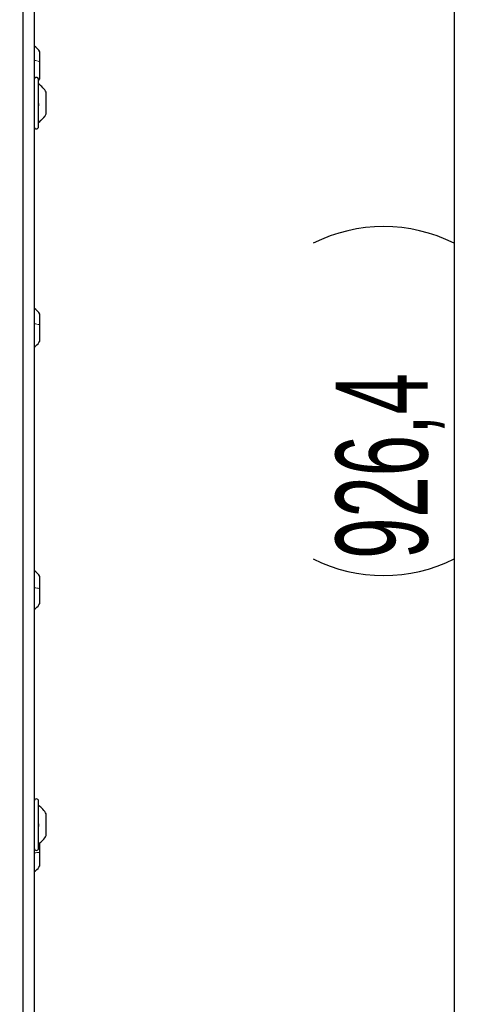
# Paper-space layout 'Blatt3' of a CAD drawing. Header units: millimetres. Extents: x 5 to 418, y 2 to 292.
# Tile 37 of 82: x 118 to 136, y 146 to 184. Entities that reach past the tile are written whole.
import ezdxf

# ---------------------------------------------------------------- set-up
doc = ezdxf.new("R2010")
doc.units = ezdxf.units.MM
doc.layers.add('SLD-0', color=7, linetype='Continuous')
doc.styles.add('SLDTEXTSTYLE1', font='TXT', dxfattribs={"width": 0.605})
doc.dimstyles.new('SLDDIMSTYLE0', dxfattribs={"dimtxt": 3.5, "dimasz": 3.302, "dimexe": 0, "dimexo": 0.0625, "dimgap": 0.875, "dimtad": 1, "dimdec": 1, "dimlfac": 6, "dimrnd": 1e-09, "dimzin": 12, "dimdsep": 46, "dimtxsty": 'SLDTEXTSTYLE1', "dimsah": 1, "dimcen": 0.09, "dimadec": 0, "dimazin": 3, "dimtfac": 1, "dimtofl": 0, "dimtmove": 0, "dimatfit": 3, "dimfxl": 1, "dimfrac": 2, "dimtolj": 1, "dimtzin": 12, "dimarcsym": 0})

# ---------------------------------------------------------------- blocks, each defined once
blk = doc.blocks.new('_D_9')
at = {"layer": 'SLD-0', "color": 7}
for p, q in [((118.036, 246.535), (136.043, 246.535)), ((135.043, 246.535), (135.043, 92.139)), ((110.009, 92.139), (136.043, 92.139))]:
    blk.add_line(p, q, dxfattribs=at)
for centre, start, end in [((132.358, 169.981), 63.4349, 116.5651), ((132.358, 168.693), 243.4349, 296.5651)]:
    blk.add_arc(centre, 6.006, start, end, dxfattribs=at)
for points in [[(135.043, 246.535), (134.535, 243.233), (135.551, 243.233)], [(135.043, 92.139), (135.551, 95.441), (134.535, 95.441)]]:
    blk.add_solid(points, dxfattribs=at)
at = {"layer": 'SLD-0', "color": 7, "insert": (130.532, 163.322), "char_height": 3.5, "attachment_point": 1, "rotation": 90, "style": 'SLDTEXTSTYLE1'}
blk.add_mtext('926,4', dxfattribs=at)

psp = doc.layouts.new('Blatt3')

# ---------------------------------------------------------------- linework, layer by layer
at = {"color": 7, "linetype": 'Continuous', "lineweight": 18}
psp.add_line((118.6088, 127.3631), (118.6088, 213.1901), dxfattribs=at)
at = {"color": 7, "linetype": 'Continuous', "lineweight": 25}
for p, q in [((118.6089, 127.3631), (118.6089, 213.1901)), ((119.0361, 190.6933), (119.0361, 143.1933)), ((119.2527, 182.2681), (119.2527, 182.6483)), ((119.2527, 181.6216), (119.2527, 182.2681)), ((119.2027, 179.7933), (119.2027, 181.5933)), ((119.2123, 181.575), (119.2527, 181.6216)), ((119.4944, 180.2869), (119.4944, 181.1054)), ((119.4944, 180.2812), (119.4944, 180.2869)), ((119.2527, 172.241), (119.2527, 172.6483)), ((119.2527, 171.6216), (119.2527, 172.241)), ((119.2527, 162.1937), (119.2527, 162.6483)), ((119.2527, 161.6216), (119.2527, 162.1937)), ((119.2027, 152.2933), (119.2027, 154.0933)), ((119.4944, 152.7812), (119.4944, 153.6054)), ((119.2527, 152.1283), (119.2527, 152.51)), ((119.2527, 151.6216), (119.2527, 152.1283))]:
    psp.add_line(p, q, dxfattribs=at)
for centre, radius, start, end in [((118.4048, 182.0723), 1.025, 34.1881, 51.98883), ((119.1194, 181.5933), 0.0833, 0, 180), ((119.1194, 179.7933), 0.0833, 180, 360), ((118.4048, 172.0723), 1.025, 34.1881, 51.98883), ((118.4048, 162.0723), 1.025, 34.1881, 51.98883), ((119.1194, 154.0933), 0.0833, 0, 180), ((119.1194, 152.2933), 0.0833, 180, 0)]:
    psp.add_arc(centre, radius, start, end, dxfattribs=at)
at = {"color": 7, "linetype": 'Continuous', "lineweight": 18}
for points, knots in [([(119.0361, 182.3263), (119.0567, 182.3226), (119.1433, 182.3074), (119.2054, 182.2851), (119.2527, 182.2681)], [0, 0, 0, 0, 0.23772811, 1, 1, 1, 1]), ([(119.0361, 172.2872), (119.0567, 172.2843), (119.1433, 172.2722), (119.2054, 172.2545), (119.2527, 172.241)], [0, 0, 0, 0, 0.2377281, 1, 1, 1, 1]), ([(119.0361, 162.2193), (119.0567, 162.2177), (119.1433, 162.211), (119.2054, 162.2012), (119.2527, 162.1937)], [0, 0, 0, 0, 0.2377281, 1, 1, 1, 1]), ([(119.0361, 152.1254), (119.0567, 152.1255), (119.1433, 152.1263), (119.2054, 152.1274), (119.2527, 152.1283)], [0, 0, 0, 0, 0.23772811, 1, 1, 1, 1])]:
    psp.add_open_spline(points, degree=3, knots=knots, dxfattribs=at)
at = {"color": 7, "linetype": 'Continuous', "lineweight": 25}
for points, knots in [([(119.4944, 181.1054), (119.455, 181.1672), (119.3761, 181.2907), (119.2605, 181.3809), (119.2027, 181.4259)], [0, 0, 0, 0, 0.5, 1, 1, 1, 1]), ([(119.1742, 180.7106), (119.1781, 180.7068), (119.1859, 180.6994), (119.1951, 180.6797), (119.2012, 180.6555), (119.2035, 180.6287), (119.2013, 180.6035), (119.1952, 180.5836), (119.1859, 180.5704), (119.1781, 180.568), (119.1742, 180.5668)], [0, 0, 0, 0, 0.12522174, 0.24948305, 0.37432565, 0.49906277, 0.6238964, 0.74938803, 0.87444058, 1, 1, 1, 1]), ([(119.2027, 179.9606), (119.2605, 180.0057), (119.3761, 180.0958), (119.455, 180.2194), (119.4944, 180.2811)], [0, 0, 0, 0, 0.5, 1, 1, 1, 1]), ([(119.0361, 171.3976), (119.0567, 171.4116), (119.1433, 171.4705), (119.2054, 171.5562), (119.2527, 171.6216)], [0, 0, 0, 0, 0.2377282, 1, 1, 1, 1]), ([(119.0361, 161.3976), (119.0567, 161.4116), (119.1433, 161.4705), (119.2054, 161.5562), (119.2527, 161.6216)], [0, 0, 0, 0, 0.2377282, 1, 1, 1, 1]), ([(119.1742, 153.2519), (119.1781, 153.249), (119.1859, 153.2434), (119.1951, 153.2259), (119.2012, 153.203), (119.2035, 153.1765), (119.2013, 153.1503), (119.1952, 153.1284), (119.1859, 153.1126), (119.1781, 153.1082), (119.1742, 153.1061)], [0, 0, 0, 0, 0.1252217, 0.2494831, 0.3743256, 0.4990628, 0.6238964, 0.749388, 0.8744406, 1, 1, 1, 1]), ([(119.0361, 151.3976), (119.0567, 151.4116), (119.1433, 151.4704), (119.2054, 151.5562), (119.2527, 151.6216)], [0, 0, 0, 0, 0.2377281, 1, 1, 1, 1])]:
    psp.add_open_spline(points, degree=3, knots=knots, dxfattribs=at)
at = {"color": 7, "linetype": 'Continuous', "lineweight": 18}
psp.add_open_spline([(119.2027, 179.9709), (119.2605, 180.0153), (119.3761, 180.1042), (119.455, 180.226), (119.4944, 180.2869)], degree=3, dxfattribs=at)
at = {"color": 7, "linetype": 'Continuous', "lineweight": 25}
for points in [[(119.4944, 153.6034), (119.455, 153.6649), (119.3761, 153.7878), (119.2605, 153.8775), (119.2027, 153.9224)], [(119.2027, 152.4607), (119.2605, 152.5058), (119.3761, 152.5959), (119.455, 152.7194), (119.4944, 152.7812)]]:
    psp.add_open_spline(points, degree=3, dxfattribs=at)

# ---------------------------------------------------------------- dimensions: what is measured, and where the dimension line sits
at = {"layer": 'SLD-0', "color": 7}
dim = psp.add_linear_dim(base=(135.0434, 92.1394), p1=(118.0361, 246.5349), p2=(110.0092, 92.1394), angle=90, text='(<>)', dimstyle='SLDDIMSTYLE0', dxfattribs=at)
dim.commit()
dim.dimension.update_dxf_attribs({"geometry": '_D_9', "text_midpoint": (135.0434, 169.3372), "dimtype": 160})

doc.saveas('drawing.dxf')
